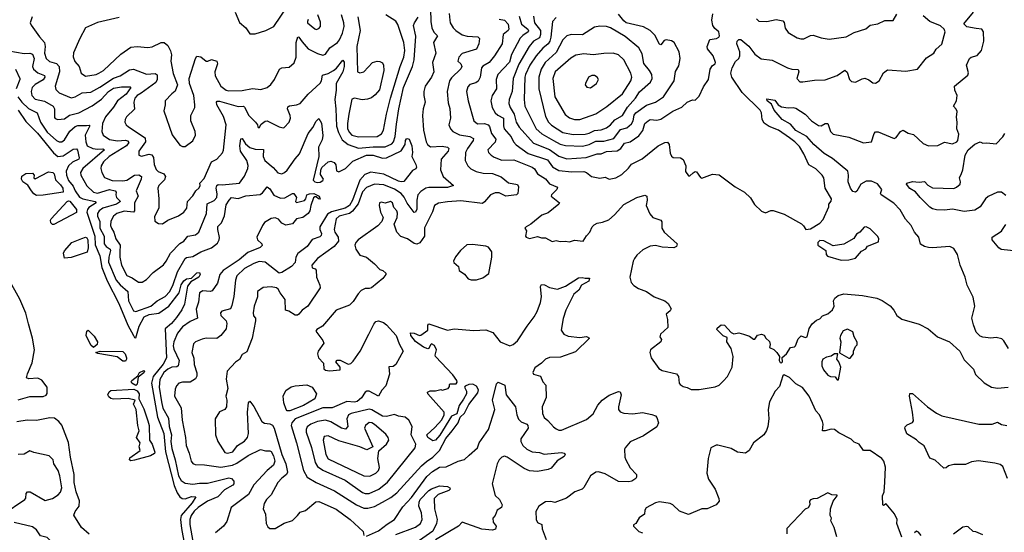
# Model space of a CAD drawing. Extents: x 1839239 to 1929705, y 762242 to 910352.
# Tile 149 of 256: x 1910277 to 1917707, y 792519 to 796388. Entities that reach past the tile are written whole.
import ezdxf

# ---------------------------------------------------------------- set-up
doc = ezdxf.new("R2010")
doc.units = 0

msp = doc.modelspace()

# ---------------------------------------------------------------- linework, layer by layer
at = {"layer": '0CON10XD'}
for points in [[(1913376.7, 796466.7), (1913378.6, 796375), (1913387.5, 796325), (1913403.5, 796293.5), (1913430.6, 796265), (1913399.6, 796215), (1913417.9, 796135), (1913393.6, 796065), (1913401.3, 795995), (1913383.9, 795955), (1913338.2, 795885), (1913327.6, 795845), (1913326, 795816), (1913336, 795764), (1913320.9, 795715), (1913317.1, 795665), (1913324.2, 795554.2), (1913345.3, 795465), (1913355, 795444.5), (1913377.1, 795427.1), (1913465, 795431.9), (1913504.7, 795424.7), (1913516.4, 795416.4), (1913510.7, 795395), (1913456.9, 795335), (1913453.6, 795255), (1913472.7, 795205), (1913551.2, 795135), (1913505, 795121.6), (1913365, 795121.1), (1913343.1, 795115), (1913305, 795091.3), (1913281.9, 795065), (1913274.4, 795025), (1913275, 794958.8), (1913265, 794935.7), (1913255, 794932.5), (1913201.6, 795001.6), (1913178.5, 795048.5), (1913155.9, 795075.9), (1913105, 795109.4), (1913025, 795141.1), (1912955, 795145.9), (1912895, 795120.9), (1912865, 795087.7), (1912831, 794999), (1912788.2, 794941.8), (1912765, 794924.8), (1912688.2, 794905), (1912666.3, 794885), (1912650, 794805), (1912655.3, 794785), (1912679.8, 794745), (1912683.3, 794715), (1912650.2, 794675), (1912523.8, 794585), (1912482.9, 794535), (1912485, 794516), (1912507.2, 794507.2), (1912515, 794496.2), (1912516.7, 794445), (1912542.9, 794385), (1912544.6, 794365), (1912450.6, 794225), (1912410, 794195), (1912385, 794164.3), (1912373, 794157), (1912355, 794158.1), (1912308, 794188), (1912284, 794194), (1912279.6, 794275), (1912242.5, 794325), (1912226.9, 794355), (1912215, 794364.4), (1912175, 794371.8), (1912115, 794366.5), (1912073, 794337), (1912071.1, 794295), (1912046.5, 794225), (1912038.6, 794175), (1912042.3, 794152.3), (1912056.7, 794135), (1912056.2, 794115), (1912030.5, 793985), (1911990.3, 793879.7), (1911955, 793861.2), (1911935, 793823.3), (1911905, 793802), (1911842.5, 793735), (1911835.7, 793675), (1911848, 793605), (1911834.2, 793545), (1911840, 793515), (1911837.1, 793465), (1911825, 793446.2), (1911785, 793426.7), (1911752.9, 793375), (1911754.3, 793254.3), (1911772.9, 793205), (1911825, 793120.8), (1911845, 793115.7), (1911885, 793126.7), (1911921.5, 793175), (1911973.4, 793206.6), (1911997.5, 793235), (1912005, 793263.3), (1911997.5, 793425), (1912004.6, 793495.4), (1912015, 793508.8), (1912045, 793468.9), (1912105, 793354.4), (1912125, 793342.5), (1912166.2, 793336.2), (1912185, 793326.7), (1912197.1, 793305), (1912256.7, 793105), (1912285.3, 793034.7), (1912297.6, 792972.4), (1912291.4, 792955), (1912255, 792927.5), (1912226.4, 792893.6), (1912175, 792802.5), (1912139.2, 792765), (1912123.4, 792736.6), (1912115.8, 792695.8), (1912132, 792655), (1912136.2, 792585), (1912149.5, 792559.5), (1912165, 792546.7), (1912205, 792548.1), (1912272, 792588), (1912335, 792607.8), (1912374.5, 792645)], [(1911904, 796445), (1911935, 796366.7), (1911985, 796326.7), (1912015, 796280), (1912055, 796281.2), (1912135, 796305.6), (1912194.6, 796335.4), (1912296.9, 796485)], [(1910370.5, 796409.5), (1910360.3, 796379.7), (1910357.5, 796365), (1910365, 796346.2), (1910427.3, 796257.3), (1910465, 796215.7), (1910469.1, 796185), (1910464.8, 796135), (1910478, 796095), (1910503.1, 796073.1), (1910555, 796057.9), (1910575.7, 796035), (1910578.1, 795995), (1910545.6, 795885), (1910551.4, 795861.4), (1910576, 795836), (1910665, 795798.5), (1910695, 795804.6), (1910748, 795835), (1910815, 795840.8), (1910882.6, 795877.4), (1910985, 795945.3), (1911035.5, 795964.5), (1911105, 796009.7), (1911135, 796013.9), (1911235, 795977.5), (1911300.9, 795980.9), (1911315, 795971.2), (1911315, 795936.7), (1911305.2, 795914.8), (1911194.2, 795834.2), (1911164.8, 795815.2), (1911147.1, 795795), (1911139.2, 795765), (1911145, 795712), (1911083.3, 795655), (1911072.5, 795635), (1911071.5, 795615), (1911081.1, 795595), (1911098.5, 795578.5), (1911225.3, 795495), (1911228, 795465), (1911177.1, 795395), (1911175.8, 795365.8), (1911197.1, 795357.1), (1911255, 795373.5), (1911275, 795366.9), (1911286.9, 795346.9), (1911291.1, 795295), (1911306.9, 795256.9), (1911322.2, 795242.2), (1911365, 795223.8), (1911378.8, 795205), (1911370.9, 795179.1), (1911327.8, 795135), (1911319.4, 795115), (1911328, 795035), (1911328, 794965), (1911295, 794902.5), (1911296.2, 794866.2), (1911325, 794848.8), (1911355, 794848), (1911395, 794874.4), (1911475, 794907.5), (1911515, 794935.5), (1911539.1, 794965), (1911543.5, 795015), (1911585, 795059.4), (1911606.5, 795095), (1911632.3, 795117.7), (1911638.8, 795135), (1911637.5, 795155), (1911670.1, 795189.9), (1911724, 795315), (1911764.1, 795335.9), (1911807.6, 795382.4), (1911816, 795404), (1911836.2, 795595), (1911815, 795657.1), (1911765.3, 795745), (1911763.1, 795765), (1911768, 795772), (1911785, 795772.8), (1911925, 795732.9), (1911965, 795734.4), (1911975, 795727.1), (1912007.7, 795665), (1912057.1, 795615), (1912072, 795595), (1912075, 795580), (1912085, 795572.5), (1912100.5, 795599.5), (1912129.4, 795620.6), (1912145, 795623.8), (1912235, 795578.9), (1912265, 795570.8), (1912273.3, 795575), (1912310, 795615), (1912321.9, 795645), (1912319.5, 795665), (1912297.5, 795715), (1912300.2, 795729.8), (1912312.3, 795737.7), (1912366.1, 795743.9), (1912395, 795753.9), (1912454.2, 795825), (1912545, 795908.5), (1912554.7, 795925), (1912561.3, 795968.7), (1912605, 795981.1), (1912646.5, 796003.5), (1912668.1, 796021.9), (1912715, 796081.2), (1912725, 796067.5), (1912724.6, 796035), (1912714.7, 795995), (1912665.3, 795905), (1912666.6, 795855), (1912654.8, 795784.8), (1912664, 795715), (1912667.6, 795585), (1912682.5, 795535), (1912711.3, 795481.3), (1912756.7, 795446.7), (1912835, 795416.8), (1912945, 795427), (1913035, 795427), (1913085, 795450.5), (1913098.1, 795465), (1913110, 795505), (1913120.3, 795600.3), (1913138.4, 795715), (1913174.4, 795875), (1913241.1, 796035), (1913255.2, 796085), (1913267.3, 796262.7), (1913248.6, 796345), (1913255.4, 796365), (1913285, 796405.6)], [(1911027, 796403), (1910930.8, 796380.8), (1910865, 796365.6), (1910775, 796326), (1910732, 796245), (1910683.3, 796136.7), (1910682.1, 796107.9), (1910693, 796073), (1910725.6, 796035.6), (1910742.5, 795985), (1910775, 795960.6), (1910855, 795973.8), (1910875, 795983.1), (1910911.1, 796005), (1911041.4, 796128.6), (1911115, 796180), (1911165, 796185.4), (1911245, 796177.8), (1911276.4, 796183.6), (1911345, 796215.6), (1911367.5, 796215), (1911395, 796192), (1911415, 796153.3), (1911421.7, 796121.7), (1911418.8, 796075), (1911435, 795982.5), (1911467.1, 795895), (1911451.3, 795848.7), (1911425, 795828.6), (1911376.2, 795775), (1911374.2, 795745.8), (1911365, 795700), (1911428.8, 795518.8), (1911485, 795440), (1911505, 795430), (1911525, 795431.2), (1911585, 795473.8), (1911604.2, 795515), (1911600.8, 795545), (1911568, 795625), (1911570, 795665), (1911598.6, 795725), (1911600, 795745), (1911591.4, 795815), (1911560, 795905), (1911557, 795943), (1911604.5, 796095.5), (1911615, 796111.2), (1911645, 796107.5), (1911685, 796075.6), (1911697.5, 796075), (1911725, 796087.5), (1911766, 796075), (1911771.1, 796055), (1911749.6, 795995), (1911751.2, 795965), (1911795.3, 795885.3), (1911835, 795856.2), (1911855, 795850), (1911956.5, 795853.5), (1912035, 795868.5), (1912098, 795862), (1912145, 795876.9), (1912172, 795898), (1912200.6, 795935), (1912238, 796015), (1912255, 796023.3), (1912310, 796030), (1912348.7, 796061.3), (1912364.5, 796105), (1912363.3, 796216.7), (1912375, 796258), (1912385, 796256.9), (1912409.3, 796219.3), (1912455, 796168.9), (1912525, 796131.4), (1912565, 796120), (1912585, 796127.5), (1912618.2, 796175), (1912675, 796216.7), (1912690.8, 796235), (1912713.3, 796285), (1912724.8, 796335), (1912724.3, 796365), (1912706.7, 796425)], [(1913517.7, 796435), (1913522.1, 796385), (1913526.4, 796365), (1913548.8, 796325), (1913567.8, 796305), (1913615, 796274.6), (1913655, 796263.3), (1913735, 796258.9), (1913748.1, 796245), (1913742.3, 796205), (1913724.4, 796165), (1913615, 796131.4), (1913590, 796105), (1913584.3, 796074.3), (1913605, 796053.8), (1913612.9, 796035), (1913605, 796017.5), (1913535, 795948.5), (1913520.8, 795925), (1913503.3, 795845), (1913510.6, 795759.4), (1913522.1, 795717.9), (1913528.5, 795645), (1913514.4, 795595), (1913527.1, 795565), (1913545.7, 795545), (1913595, 795518.2), (1913675, 795506.7), (1913700.9, 795490.9), (1913698.4, 795475), (1913655.3, 795415), (1913641.9, 795385), (1913637.8, 795325), (1913659.5, 795285), (1913682.7, 795262.8), (1913722.5, 795242.5), (1913775, 795228.6), (1913845, 795226.3), (1913911.3, 795201.3), (1913966.3, 795156.3), (1914034.4, 795144.4), (1914042.2, 795125), (1914035.6, 795075), (1914025, 795065.8), (1913945, 795055.5), (1913895, 795081.3), (1913865, 795081.6), (1913829.1, 795065), (1913785, 795012.5), (1913768.8, 795001.2), (1913605, 795020), (1913505, 795011.8), (1913436.6, 795003.4), (1913407.1, 794985), (1913393.1, 794936.9), (1913332.6, 794817.4), (1913332.1, 794755), (1913296.1, 794703.9), (1913275, 794694.1), (1913255, 794698.9), (1913203.4, 794733.4), (1913152.5, 794752.5), (1913124.1, 794784.1), (1913103.8, 794845), (1913125.9, 794895), (1913127.6, 794927.6), (1913123.1, 794945), (1913101.1, 794971.1), (1913091.2, 795005), (1913075, 795015.8), (1913035, 795003.1), (1913005, 795011.2), (1912993.6, 795006.4), (1912990, 794985), (1913000.2, 794935), (1913019, 794895), (1913010.6, 794865), (1912979.1, 794830.9), (1912832.7, 794725), (1912814.6, 794705), (1912806.5, 794685), (1912814.5, 794655), (1912845, 794609.4), (1912895, 794595.7), (1912955.8, 794545), (1912995, 794502), (1913016.7, 794495), (1913040, 794475), (1913041.2, 794465), (1913018.1, 794435), (1912932, 794365), (1912915, 794357.8), (1912885, 794359.1), (1912855, 794344.5), (1912831, 794319), (1912795, 794260.6), (1912765, 794233.3), (1912665, 794195.3), (1912562.5, 794075), (1912520.5, 794049.5), (1912512.9, 794037.1), (1912565.2, 793965.2), (1912571.3, 793945), (1912530.6, 793885), (1912525.8, 793865), (1912532.9, 793835), (1912570, 793795), (1912573.2, 793753.2), (1912585, 793742.9), (1912615, 793737.1), (1912696.2, 793745), (1912695.4, 793765.4), (1912662.5, 793805), (1912672, 793818), (1912695, 793817.8), (1912755, 793786.7), (1912775, 793792.9), (1912795, 793809.2), (1912845.6, 793885), (1912911.3, 794015), (1912949.2, 794090.8), (1912965, 794109.2), (1912985, 794113.9), (1913021.5, 794101.5), (1913045.2, 794085.2), (1913118.9, 794005), (1913141.2, 793941.2), (1913170, 793885), (1913115.9, 793784.1), (1913095, 793770), (1913061.7, 793768.3), (1913068.3, 793711.7), (1913040, 793625), (1913009.3, 793590.7), (1912985, 793546.7), (1912915, 793583.6), (1912896.3, 793583.7), (1912883.8, 793576.2), (1912857.6, 793532.4), (1912825, 793506.8), (1912805, 793502.1), (1912745, 793506.8), (1912635, 793458.5), (1912565, 793457.4), (1912355.4, 793375), (1912330, 793345), (1912325.8, 793325), (1912365.3, 793195), (1912419.2, 792985), (1912446, 792936), (1912513.8, 792893.8), (1912652.4, 792832.4), (1912818.9, 792725), (1912875, 792701.6), (1912905, 792700.2), (1912955.5, 792714.5), (1913014.8, 792745.2), (1913078.8, 792781.2), (1913123.4, 792816.6), (1913310, 793020), (1913346.4, 793053.7), (1913395, 793085.5), (1913444.6, 793135), (1913493.6, 793226.4), (1913540.5, 793285)], [(1912455, 796388.8), (1912448, 796375), (1912450, 796365), (1912505, 796318), (1912515, 796314.3), (1912535, 796320), (1912548, 796335), (1912548, 796368), (1912527.5, 796425)], [(1912828.8, 796408.8), (1912847.8, 796305), (1912820.8, 796185), (1912827.1, 795995), (1912845, 795986.7), (1912875, 795994.4), (1912940.9, 796065), (1912974.3, 796075.7), (1912995, 796073), (1913015, 796060.9), (1913023.7, 796043.7), (1913026, 796005), (1912992.2, 795857.8), (1912959.5, 795820.5), (1912932.2, 795797.8), (1912903.1, 795786.9), (1912862.3, 795782.3), (1912804.7, 795795.3), (1912783.3, 795786.7), (1912760.2, 795675), (1912750.7, 795605), (1912751.9, 795565), (1912765.2, 795535.2), (1912784.6, 795515), (1912835, 795502.9), (1912975, 795506.1), (1913008.7, 795525), (1913021.9, 795555), (1913044.8, 795675), (1913076.6, 795795), (1913148, 796035), (1913175.7, 796104.3), (1913184.8, 796155), (1913175.4, 796215.4), (1913131.7, 796351.7), (1913115, 796375.9), (1913040.8, 796425)], [(1913895, 796392.7), (1913935, 796383.1), (1913963.1, 796353.1), (1913969.2, 796315), (1913964.4, 796305), (1913926.5, 796275), (1913916.9, 796205), (1913859.6, 796115), (1913818.9, 796065), (1913772.6, 796037.4), (1913762.1, 796025), (1913751.2, 795955), (1913737.2, 795922.8), (1913720, 795910), (1913675, 795899.5), (1913659.3, 795880.7), (1913649.3, 795845), (1913660.8, 795775), (1913705, 795624.3), (1913732.6, 795602.6), (1913785, 795604.3), (1913811.2, 795595), (1913821.3, 795581.3), (1913837.8, 795527.8), (1913870.3, 795485), (1913865.9, 795464.1), (1913810.6, 795405), (1913815.7, 795385), (1913835.6, 795365), (1913858.9, 795348.9), (1913915, 795327.2), (1914005, 795329.7), (1914144.8, 795274.8), (1914162.1, 795262.1), (1914184.6, 795225), (1914245.2, 795185.3), (1914275, 795148.5), (1914334.4, 795124.4), (1914331.5, 795105), (1914290.8, 795065), (1914288, 795055), (1914351.2, 795005), (1914345.8, 794995), (1914265, 794929.1), (1914217.1, 794912.9), (1914135.6, 794844.4), (1914100, 794825), (1914090, 794815), (1914102.5, 794795), (1914094, 794755), (1914098.8, 794745), (1914125, 794735.6), (1914185, 794751.2), (1914215, 794740), (1914245, 794740), (1914295, 794713.8), (1914325, 794721.2), (1914355, 794713.3), (1914393.6, 794716.4), (1914425, 794711.2), (1914465, 794722.5), (1914530, 794715), (1914553.2, 794756.8), (1914579.4, 794785), (1914597.1, 794825), (1914611.5, 794838.5), (1914635, 794851.5), (1914675, 794858.2), (1914723.2, 794876.8), (1914765, 794914.2), (1914835, 794993.1), (1914935, 795045.6), (1914995, 795063.3), (1915008.8, 795055), (1915011.2, 795025), (1915004.1, 794984.1), (1915031.1, 794921.1), (1915054.6, 794894.6), (1915115.7, 794875), (1915122.4, 794862.4), (1915123.6, 794815), (1915140.4, 794785), (1915238, 794695), (1915233.8, 794675), (1915214.4, 794665.6), (1915125, 794669.6), (1915075, 794682.2), (1915035, 794678.5), (1914980.6, 794649.4), (1914935, 794610), (1914915.4, 794585), (1914906, 794565), (1914880.8, 794445), (1914890.8, 794405), (1914910.7, 794380.7), (1914947.6, 794357.6), (1915006.4, 794336.3), (1915065, 794295.6), (1915145, 794266.7), (1915170, 794245), (1915192.5, 794205), (1915185, 794190), (1915156.7, 794165), (1915166.7, 794125), (1915168.8, 794065), (1915113.8, 794015), (1915107.5, 793995), (1915120, 793975), (1915116, 793955), (1915036.2, 793895), (1915031.2, 793875), (1915041.2, 793835), (1915100.8, 793755), (1915125, 793740), (1915234, 793714), (1915248, 793695), (1915253.8, 793645), (1915260, 793635), (1915285, 793618), (1915315, 793612), (1915345, 793596), (1915405, 793595.6), (1915524.2, 793615.8), (1915555, 793630), (1915585, 793658.8)], [(1914045.8, 796415), (1914064.8, 796354.8), (1914111.9, 796315), (1914117.2, 796302.8), (1914114.6, 796295), (1914072.9, 796267.1), (1914055, 796247.7), (1913988.8, 796125), (1913973.3, 796066.7), (1913885.7, 795974.3), (1913872.7, 795935), (1913874.5, 795865), (1913843.8, 795815), (1913832.1, 795775), (1913841.8, 795725), (1913865.4, 795685), (1913885, 795666.1), (1913928, 795645), (1913926.9, 795586.9), (1913932.2, 795565), (1913985, 795503.8), (1914004.3, 795465.7), (1914022.5, 795442.5), (1914115, 795377.1), (1914260, 795330), (1914297, 795277), (1914345, 795249.7), (1914445, 795239.2), (1914535, 795241.3), (1914554.6, 795234.6), (1914592.5, 795205), (1914655, 795191.9), (1914695, 795199.2), (1914725, 795184.2), (1914775, 795194.3), (1914821.1, 795218.9), (1914872.5, 795267.5), (1914895, 795297.5), (1914975, 795337.1), (1915095, 795436.5), (1915145, 795461.4), (1915165, 795464.2), (1915178.9, 795445), (1915185, 795380), (1915195, 795356.7), (1915207.7, 795347.7), (1915264.2, 795344.2), (1915285, 795333.3), (1915304.2, 795285), (1915302.7, 795242.7), (1915325, 795210), (1915335, 795210), (1915358.3, 795231.7), (1915375, 795242.5), (1915385, 795240), (1915415, 795196.7), (1915425, 795192.5), (1915505, 795221.2), (1915555, 795216.2), (1915675, 795126.7), (1915747.5, 795085), (1915793, 795043), (1915822.3, 794992.3), (1915875, 794942.5), (1915905, 794930), (1915945, 794947.5), (1915963, 794947), (1916045, 794920), (1916176.1, 794846.1), (1916193, 794833), (1916210, 794805), (1916245, 794810), (1916315, 794850.8), (1916340.9, 794879.1), (1916382, 794975), (1916384, 794995), (1916401.4, 795018.6), (1916401.9, 795035), (1916355.6, 795115), (1916344.6, 795194.6), (1916332.2, 795215), (1916285, 795262.9), (1916231.7, 795291.7), (1916194.5, 795375), (1916161.2, 795431.2), (1916126.4, 795466.4), (1916085, 795496.2), (1916003.9, 795553.9), (1915931.7, 795581.7), (1915895, 795605.5), (1915879.1, 795635), (1915873.8, 795683.8), (1915864.4, 795705), (1915728.4, 795838.4), (1915651.5, 795955), (1915644.8, 795985), (1915652.7, 796025), (1915678.8, 796071.2), (1915705, 796095.8), (1915712.3, 796115), (1915711.6, 796145), (1915690, 796205), (1915690.4, 796225), (1915705, 796238.2), (1915718.7, 796238.7), (1915778.2, 796188.2), (1915825, 796126.5), (1915873.2, 796093.2), (1915955, 796082.9), (1916071.2, 796025), (1916105, 796013.6), (1916150.5, 796010.5), (1916156.9, 795995), (1916142.5, 795945), (1916165, 795919.2), (1916187.7, 795917.7), (1916275, 795931.9), (1916355, 795934), (1916445, 795966.9), (1916505, 796006.2), (1916520.9, 795990.9), (1916540, 795935), (1916555, 795920), (1916585, 795915.7), (1916635, 795942), (1916655, 795946), (1916685, 795933.8), (1916715, 795910), (1916735, 795908), (1916762, 795925), (1916795, 795986), (1916825, 796009.2), (1916965, 796000), (1917052.5, 796015), (1917120.3, 796099.7), (1917175, 796133.8), (1917192.5, 796165), (1917236.8, 796203.2), (1917261.4, 796295), (1917254.2, 796315), (1917225, 796341.9), (1917145, 796375.2), (1917095, 796416.7)], [(1914155.3, 796415), (1914162.4, 796365), (1914206.2, 796305), (1914208.1, 796275), (1914199.3, 796250.8), (1914154.9, 796225.1), (1914121.4, 796185), (1914045, 796052.5), (1914000, 795945), (1913993.8, 795845), (1913970.8, 795785), (1913968.9, 795755), (1913978.8, 795725), (1914008.9, 795675), (1914023.1, 795613.1), (1914046.5, 795576.5), (1914154.8, 795454.8), (1914275, 795407.7), (1914345, 795357.6), (1914405, 795336.2), (1914551.7, 795348.3), (1914635, 795375.9), (1914665, 795376.1), (1914705, 795392.6), (1914785, 795398.2), (1914812.7, 795415), (1914842.1, 795455), (1914885, 795465.3), (1914949, 795511), (1914979, 795551), (1914995, 795604), (1915018.8, 795625), (1915035, 795633.8), (1915085, 795629.2), (1915115, 795635.6), (1915205, 795698.4), (1915275, 795727.1), (1915315, 795765.5), (1915355, 795784), (1915375, 795781.2), (1915405, 795810), (1915437.9, 795882.1), (1915475.8, 795935), (1915486.9, 796015), (1915505, 796042), (1915525.6, 796054.4), (1915528, 796065), (1915510.6, 796115), (1915468.5, 796168.5), (1915464.5, 796184.5), (1915485, 796237.5), (1915536, 796246), (1915554, 796255), (1915559.2, 796265), (1915552.5, 796295), (1915522.2, 796322.2), (1915508.1, 796345), (1915500, 796385), (1915507.3, 796432.7)], [(1914324.7, 796405.3), (1914298.9, 796375), (1914286.5, 796255), (1914277, 796225), (1914264.2, 796205), (1914225, 796172.8), (1914175, 796116.1), (1914127, 796045), (1914094.8, 795975), (1914089, 795955), (1914083.3, 795785), (1914090, 795735), (1914175.3, 795565), (1914216.2, 795525), (1914306, 795476), (1914355, 795448.8), (1914395, 795437.1), (1914525, 795434)], [(1914525, 795434), (1914575, 795445.6), (1914625, 795470), (1914685, 795470.4), (1914759.8, 795490.2), (1914812, 795558), (1914858.8, 795571.2), (1914895, 795602.3), (1914906.2, 795623.8), (1914915, 795667.8), (1914925.8, 795684.2), (1915007.1, 795742.9), (1915074.4, 795765), (1915135, 795806.2), (1915215.8, 795925), (1915225, 795997.5), (1915250.9, 796039.1), (1915260.5, 796095), (1915254.5, 796145), (1915216.4, 796216.4), (1915195, 796228.6), (1915155, 796236), (1915140.3, 796229.7), (1915115, 796196.7), (1915105, 796203.3), (1915071.2, 796271.2), (1915035, 796306.8), (1914985, 796332.5), (1914854.9, 796364.9), (1914835, 796378.8), (1914795, 796428.8)], [(1915837.5, 796395), (1915855, 796376), (1915915, 796373.3), (1915985, 796388.8), (1916035, 796377.8), (1916046.2, 796366.2), (1916053.7, 796323.7), (1916075, 796290.8), (1916145, 796251.4), (1916172.4, 796242.4), (1916195, 796242.5), (1916245, 796268.9), (1916265, 796271.8), (1916325, 796250.4), (1916385, 796240.5), (1916515, 796259.2), (1916575, 796290.5), (1916661.7, 796318.3), (1916695, 796346.7), (1916753.9, 796356.1), (1916805, 796382), (1916867.3, 796382.7), (1916895, 796430)], [(1917737.5, 793905), (1917703.3, 793965), (1917687.7, 793977.7), (1917645, 793990), (1917605, 793983.3), (1917545, 793992.5), (1917525, 794000), (1917495, 794030), (1917473.6, 794083.6), (1917463.3, 794135), (1917485.8, 794225), (1917473.2, 794293.2), (1917426, 794385), (1917411.4, 794445), (1917372.9, 794535), (1917353.8, 794615), (1917325, 794660), (1917295, 794676.7), (1917165, 794666), (1917135, 794668.6), (1917105.7, 794675.7), (1917075, 794693.8), (1917061.4, 794745), (1917030, 794785), (1917004, 794835), (1916962.4, 794882.4), (1916922, 794952), (1916873, 795003), (1916777.1, 795065), (1916773.1, 795075), (1916782, 795105), (1916750, 795150), (1916705, 795168.9), (1916665, 795169.6), (1916624.4, 795145), (1916595, 795092.5), (1916585, 795087.1), (1916565, 795091.4), (1916547.7, 795115), (1916527.8, 795165), (1916531.8, 795215), (1916525.2, 795245.2), (1916410.1, 795340.1), (1916347.5, 795377.5), (1916270, 795445), (1916217.6, 795505), (1916135, 795552.3), (1916095, 795599.5), (1916030, 795635), (1915970.8, 795705), (1915949.2, 795749.2), (1915918.6, 795775), (1915915, 795790), (1915975, 795780), (1916000, 795745), (1916025, 795730.5), (1916075, 795722.5), (1916115, 795726), (1916135, 795720), (1916205, 795674), (1916253.3, 795623.3), (1916305, 795588.9), (1916325, 795587.5), (1916355, 795604.4), (1916374.4, 795604.4), (1916394.5, 795545), (1916415, 795524.4), (1916535, 795502), (1916645, 795457.5), (1916704.3, 795465.7), (1916725, 795528.8), (1916735, 795540), (1916755, 795541.4), (1916875, 795491.9), (1916891.5, 795498.5), (1916925, 795543.8), (1916945, 795553.8), (1916982.3, 795532.3), (1917021.2, 795521.2), (1917095, 795454), (1917135, 795436), (1917205, 795437.8), (1917255, 795462.9), (1917315, 795451.8), (1917348.6, 795465), (1917355.5, 795475), (1917364.3, 795524.3), (1917348.1, 795565), (1917352.5, 795615), (1917347, 795653), (1917352.5, 795695), (1917345, 795713.3), (1917323.8, 795735), (1917346, 795775), (1917352, 795815), (1917333.8, 795855), (1917331.2, 795885), (1917430.7, 795969.3), (1917436.1, 795986.1), (1917421.2, 796045), (1917444.4, 796095.6), (1917457.5, 796105), (1917502.2, 796117.8), (1917534.6, 796155.4), (1917552.5, 796225), (1917550.6, 796295), (1917536.5, 796316.5), (1917495, 796321.9), (1917425, 796332.5), (1917402.5, 796357.5), (1917474.5, 796445)], [(1914455, 795520.2), (1914545, 795523.3), (1914575, 795531.2), (1914615, 795552.1), (1914665, 795556.5), (1914705, 795570.9), (1914736.1, 795593.9), (1914767.6, 795632.4), (1914825, 795664.1), (1914863.2, 795726.8), (1914924.7, 795795), (1914955, 795842.7), (1915037.8, 795915), (1915050.6, 795945), (1915047.1, 795975), (1915030.6, 796005), (1914987.3, 796057.3), (1914975, 796131.2), (1914950, 796175), (1914845, 796259.6), (1914735, 796326.4), (1914705, 796337.3), (1914655, 796339.1), (1914615, 796331.8), (1914525, 796274.5), (1914440, 796275), (1914405, 796265.5), (1914375, 796234.4), (1914325, 796139.6), (1914243.2, 796065), (1914212.1, 796015), (1914195.2, 795955), (1914194.1, 795865), (1914245.8, 795655.8), (1914268.9, 795615), (1914290.6, 795590.6), (1914376.6, 795536.6), (1914455, 795520.2)], [(1910195, 796152.5), (1910311.8, 796131.8), (1910355, 796134.1), (1910375, 796127.3), (1910386.1, 796095), (1910374, 796035), (1910382.1, 796015), (1910415, 795987.8), (1910465, 795965.5), (1910466.8, 795955), (1910455.8, 795934.2), (1910395, 795897.5), (1910371.8, 795875), (1910363.9, 795845), (1910369.6, 795815), (1910395, 795788.5), (1910463.8, 795773.8), (1910529.6, 795735), (1910539.2, 795715), (1910540.2, 795650.2), (1910545, 795641.9), (1910565, 795634.5), (1910615, 795640.4), (1910652.8, 795667.2), (1910724.4, 795685), (1910825, 795737.8), (1910895, 795786.6), (1910948.7, 795845), (1910985, 795871.1), (1911045, 795880.2), (1911110.6, 795880.6), (1911115.6, 795875), (1911080.5, 795825), (1911015, 795775.4), (1910985, 795728.2), (1910924, 795655), (1910902.4, 795605), (1910897.3, 795542.7), (1910908.2, 795515), (1910955, 795483.8), (1911015.6, 795474.4), (1911075, 795477.4), (1911092.2, 795472.2), (1911101.5, 795461.5), (1911083.4, 795435), (1910952.9, 795355), (1910910, 795315), (1910892.2, 795285), (1910888.9, 795265), (1910896.2, 795235), (1910916.8, 795196.8), (1910975, 795174.3), (1911055, 795171.5), (1911085, 795177.4), (1911145, 795214.7), (1911176, 795216), (1911195.7, 795205), (1911193.6, 795185), (1911157.2, 795095), (1911170.7, 795055), (1911144.7, 795005), (1911145, 794944.4), (1911135, 794934.2), (1911065, 794941.5), (1911009.4, 794925), (1910984.6, 794905), (1910965, 794868), (1910963.1, 794835), (1910969.1, 794815), (1910988.1, 794785), (1911003.1, 794733.1), (1911034.8, 794685), (1911033, 794635), (1911033.6, 794595), (1911044.7, 794535), (1911085, 794457.1), (1911125, 794439.6), (1911175, 794406.4), (1911202.4, 794407.6), (1911233.6, 794426.4), (1911285, 794479.2), (1911361.7, 794538.3), (1911383.9, 794566.1), (1911415.4, 794625), (1911485, 794697.2), (1911516.9, 794715), (1911547.4, 794752.6), (1911605, 794763.8), (1911628.6, 794785), (1911686.2, 794925), (1911692, 794998), (1911745, 795023.3), (1911764.6, 795045.4), (1911767.4, 795072.6), (1911760.6, 795115), (1911765, 795136.2), (1911775, 795144.7), (1911805, 795141.7), (1911935, 795153.6), (1911975, 795206), (1911999.1, 795265), (1912002.2, 795287.8), (1911991.2, 795325), (1911944.8, 795394.8), (1911939.8, 795435), (1911945, 795487.5), (1911955, 795491.2), (1911980.4, 795450.4), (1912015, 795423.6), (1912055, 795409.7), (1912117.6, 795407.6), (1912113.4, 795355), (1912127.9, 795325), (1912191.1, 795271.1), (1912225, 795231.9), (1912255, 795224.5), (1912275, 795233.6), (1912295, 795252.7), (1912355, 795337.3), (1912389.3, 795375), (1912455, 795528.6), (1912490.5, 795575), (1912515, 795621.2), (1912535, 795642.5), (1912555.4, 795605.4), (1912564.7, 795514.7), (1912559.5, 795480.5), (1912532.9, 795425), (1912533.6, 795355), (1912493.1, 795176.9), (1912503.8, 795165), (1912525, 795158.6), (1912545, 795161.1), (1912566, 795175), (1912570, 795185), (1912548, 795218), (1912548.6, 795251.4), (1912557.9, 795272.1), (1912605, 795314.2), (1912625, 795319.3), (1912650.7, 795310.7), (1912662.2, 795292.2), (1912667.5, 795247.5), (1912685, 795240), (1912735, 795263.4), (1912791.4, 795318.6), (1912895, 795364.2), (1912945, 795364.8), (1913015, 795342.6), (1913044.7, 795345.3), (1913155, 795398.8), (1913186.4, 795445), (1913187.5, 795475), (1913195, 795487.5), (1913205, 795490.8), (1913215.5, 795485.5), (1913236.2, 795435), (1913240.8, 795385), (1913236.2, 795355), (1913267.7, 795295), (1913271.9, 795275), (1913266.9, 795263.1), (1913240.9, 795249.1), (1913175, 795165.7), (1913156.6, 795163.4), (1913135, 795169.5), (1913025, 795222.8), (1912925.9, 795235.9)], [(1914505, 795634.7), (1914625, 795676.2), (1914706.9, 795733.1), (1914825, 795827.3), (1914888, 795925), (1914896, 795955), (1914890, 795985), (1914836.4, 796085), (1914795, 796121.8), (1914754.5, 796134.5), (1914685, 796133.6), (1914605, 796122), (1914535, 796130.4), (1914475, 796119.6), (1914435, 796098.5), (1914318.9, 795995), (1914300.3, 795945), (1914316.6, 795805), (1914392.3, 795672.3), (1914425, 795646.2), (1914465, 795635.4), (1914505, 795634.7)], [(1910245, 796014.3), (1910278.5, 795945), (1910279.2, 795935), (1910250.6, 795865)], [(1914585, 795874.2), (1914628.8, 795905), (1914644, 795935), (1914634, 795955), (1914615, 795965.6), (1914595, 795966.9), (1914568.8, 795955), (1914546.2, 795905), (1914543.3, 795895), (1914557.7, 795877.7), (1914585, 795874.2)], [(1910262.4, 795805), (1910292.5, 795765), (1910345, 795716.6), (1910409.2, 795685), (1910434.3, 795615), (1910485, 795538.1), (1910555, 795475.9), (1910575, 795466.7), (1910595, 795466.1), (1910615, 795481.5), (1910655, 795545.4), (1910695, 795581.3), (1910715, 795589.7), (1910780.4, 795589.6), (1910801.4, 795591.4), (1910806.7, 795586.7), (1910772.1, 795515), (1910776.9, 795465), (1910786.9, 795435), (1910830, 795415), (1910865, 795409.4), (1910905, 795413.8), (1910918.5, 795405), (1910753.8, 795265), (1910736.8, 795235), (1910738.2, 795215), (1910784.4, 795134.4), (1910835, 795084.8), (1910865, 795078.5), (1910955, 795105.5), (1910998, 795095), (1911006.4, 795085), (1911003.2, 795065), (1911008.4, 795045), (1911038.2, 795015), (1911007.3, 794995), (1910905.1, 794964.9), (1910878.4, 794945), (1910865.3, 794924.7), (1910864.3, 794905), (1910882.4, 794865), (1910881.7, 794815), (1910915.5, 794755), (1910913.8, 794695), (1910930.3, 794675), (1910958.9, 794655), (1910963.1, 794645), (1910949.1, 794595), (1910948.7, 794558.7), (1911005, 794422.5), (1911035, 794386.6), (1911093.2, 794335), (1911097.4, 794265), (1911135, 794190.5), (1911155, 794184.1), (1911267.7, 794225), (1911314.9, 794265.1), (1911375, 794298.9), (1911409.3, 794335), (1911435, 794389.1), (1911467.7, 794485), (1911525.8, 794585), (1911537.2, 794592.8), (1911585, 794600), (1911645, 794635.4), (1911724.5, 794665.5), (1911769.2, 794700.8), (1911783.1, 794725), (1911785.7, 794744.3), (1911771.5, 794805), (1911772.3, 794827.8), (1911799.6, 794855), (1911824, 794906), (1911835, 794990.5), (1911859.3, 795025)], [(1910265.2, 795705), (1910325, 795620), (1910411.9, 795531.9), (1910533.1, 795383.1), (1910564.1, 795354.1), (1910605, 795359.3), (1910680.7, 795409.3), (1910705, 795411.8), (1910713, 795403), (1910726.9, 795345), (1910722.9, 795335), (1910675, 795313.5), (1910646.9, 795285), (1910627.8, 795245), (1910631, 795215), (1910646.3, 795175), (1910681.1, 795131.1), (1910696, 795095), (1910728.3, 795048.3), (1910754.8, 795034.8), (1910846.2, 795016.2), (1910854.1, 795005), (1910800.4, 794969.6), (1910788.1, 794955), (1910783.1, 794935), (1910843.5, 794753.5), (1910847.3, 794687.3), (1910881.3, 794605), (1910897.6, 794517.6), (1910937.9, 794417.9), (1911025.2, 794245), (1911092.6, 794082.6), (1911135, 794004.2), (1911145, 793989.2), (1911155, 793986.7), (1911178.8, 794075), (1911216.7, 794145), (1911255, 794163.3), (1911328.5, 794171.5), (1911403.9, 794226.1), (1911479.7, 794325), (1911495, 794387.1), (1911515, 794415.4), (1911535, 794430.9), (1911573.9, 794436.1), (1911613.5, 794476.5), (1911635, 794480.8), (1911640, 794465), (1911628.5, 794445), (1911570, 794410), (1911543.2, 794376.8), (1911520, 794240), (1911501.1, 794198.9), (1911460.7, 794140.7), (1911423.6, 794095), (1911375.3, 794054.7), (1911385.2, 793835), (1911361.2, 793788.8), (1911284.6, 793695), (1911271.2, 793645), (1911316.7, 793386.7), (1911364.6, 793264.6), (1911378.8, 793125), (1911442.2, 792872.2), (1911466.5, 792816.5), (1911487, 792787), (1911504.3, 792775), (1911525, 792771.9), (1911575, 792788.7), (1911607.6, 792787.6), (1911579.8, 792740.2)], [(1917719.8, 795059.8), (1917685, 795085.5), (1917655, 795086.2), (1917585, 795053.8), (1917564.7, 795035), (1917525.6, 794974.4), (1917485, 794950.2), (1917405, 794940), (1917315, 794957.2), (1917255, 794949.5), (1917195, 794952.2), (1917165, 794960), (1917145, 794973.3), (1917071.4, 795045), (1917037.6, 795087.6), (1916995, 795113.8), (1916970, 795145), (1916972.5, 795155), (1917015, 795166.9), (1917065, 795161.9), (1917105, 795166), (1917129.8, 795139.8), (1917165, 795117.8), (1917325, 795112.8), (1917347.1, 795122.9), (1917373.2, 795146.8), (1917376.4, 795165), (1917368.9, 795195), (1917383.8, 795226.2), (1917393.8, 795255), (1917411.8, 795365), (1917435.2, 795404.8), (1917485, 795447.7), (1917525, 795465.6), (1917545.7, 795455.7), (1917575, 795458.9), (1917645, 795450), (1917697.1, 795502.9), (1917710.6, 795529.4)], [(1910405, 795061.5), (1910385, 795073.8), (1910365.4, 795095), (1910339.5, 795139.5), (1910302.2, 795165), (1910291.6, 795185), (1910293.2, 795206.8), (1910325, 795225.8), (1910375, 795228.8), (1910386.7, 795215), (1910383.3, 795193.3), (1910395, 795187.5), (1910495, 795239.2), (1910527.8, 795235), (1910536.4, 795225), (1910547.8, 795177.8), (1910585, 795142.3), (1910603.1, 795115), (1910605.3, 795084.7), (1910455, 795063.5), (1910405, 795061.5)], [(1912925.9, 795235.9), (1912880.6, 795219.4), (1912842.9, 795177.1), (1912789.6, 795025), (1912764.9, 794985), (1912733.3, 794965), (1912631.5, 794938.5), (1912600.5, 794919.5), (1912543.3, 794825), (1912542.9, 794805), (1912554.6, 794775), (1912552.4, 794757.6), (1912542, 794748), (1912485, 794729.2), (1912446.5, 794675), (1912375.9, 794624.1), (1912360.4, 794595), (1912355.4, 794555), (1912328.9, 794525), (1912255, 794478.8), (1912235, 794475.3), (1912128.5, 794558.5), (1912085, 794562.7), (1912045, 794548.2), (1911975, 794509.3), (1911917.1, 794455), (1911905, 794422.5), (1911892.4, 794297.6), (1911878.9, 794231.1), (1911866.9, 794205), (1911803, 794187), (1911792, 794175), (1911795.8, 794155), (1911835, 794114), (1911840.4, 794095), (1911834.5, 794055), (1911795, 794003.1), (1911765, 793980.5), (1911685, 793983.6), (1911653.8, 793976.2), (1911603.3, 793955), (1911589.7, 793940.3), (1911575.6, 793875), (1911592.7, 793832.7), (1911594.7, 793784.7), (1911612.9, 793722.9), (1911612.9, 793697.1), (1911605, 793677.1), (1911565, 793650.8), (1911505, 793650.8), (1911479.2, 793645), (1911460, 793625), (1911451.1, 793598.9), (1911445.6, 793545), (1911495, 793458.8), (1911503.3, 793365), (1911529.2, 793235), (1911534.6, 793174.6), (1911557.5, 793115), (1911570.5, 793055), (1911585, 793038.1), (1911601.4, 793031.4), (1911672.6, 793027.4), (1911795, 793010.2), (1911883.6, 793026.4), (1911915, 793039.3), (1912000.6, 793099.4), (1912095, 793142.7), (1912133, 793133), (1912165, 793134.6), (1912175, 793128.5), (1912191.9, 793095), (1912201.7, 793055), (1912191.4, 793025), (1912144.1, 792985.9), (1912043, 792877), (1912005, 792804.4), (1911874.3, 792705), (1911840.9, 792599.1), (1911814.5, 792565.5), (1911755.5, 792514.5)], [(1911859.3, 795025), (1911875, 795046.7), (1911925, 795038), (1911985, 795057.6), (1912091.6, 795068.4), (1912109.6, 795080.4), (1912145, 795126), (1912165, 795110.6), (1912195, 795062.9), (1912245, 795041.3), (1912277.4, 795042.6), (1912335, 795075.8), (1912345.8, 795075.8), (1912365.7, 795045.7), (1912357.5, 795015), (1912365, 795007.5), (1912426.2, 795023.8), (1912437.1, 795035), (1912444.2, 795065), (1912465, 795074.4), (1912497.5, 795075), (1912536.7, 795055), (1912545, 795032.5), (1912532.5, 795035), (1912515, 795050), (1912505, 795051.2), (1912495, 795043.3), (1912473.8, 794986.2), (1912467.9, 794945), (1912453.8, 794925), (1912415, 794895.8), (1912365.6, 794884.4), (1912335, 794846.7), (1912285, 794838), (1912255, 794852.9), (1912231.6, 794881.6), (1912205, 794891.8), (1912175, 794887.7), (1912125, 794856.4), (1912108.5, 794835), (1912066.9, 794745), (1912071.1, 794725), (1912104.3, 794695), (1912106.9, 794683.1), (1912092.2, 794667.8), (1912000.2, 794629.8), (1911933.6, 794576.4), (1911813.7, 794495), (1911788.4, 794465), (1911770.3, 794399.7), (1911730, 794340), (1911714.6, 794335.4), (1911658.9, 794341.1), (1911635, 794327.1), (1911626, 794255), (1911608.4, 794201.6), (1911618.9, 794135), (1911565, 794108.9), (1911505, 794068.4), (1911467.5, 794022.5), (1911439.4, 793955), (1911435.2, 793925), (1911439.7, 793899.7), (1911480, 793815), (1911473.8, 793776.2), (1911463.6, 793766.4), (1911424.5, 793765.5), (1911395, 793750.8), (1911364.8, 793725), (1911335, 793671.5), (1911330.3, 793615), (1911347, 793503), (1911356.6, 793455), (1911399.5, 793379.5), (1911406, 793316), (1911421.9, 793255), (1911419, 793205), (1911425, 793150), (1911451.4, 793065), (1911475, 792945.6), (1911495, 792910), (1911525, 792888.4), (1911585, 792881.6), (1911635, 792889.4), (1911695, 792888.4), (1911855, 792929.8), (1911875, 792924.1), (1911892.5, 792905), (1911892.4, 792885), (1911884.6, 792875), (1911822, 792838), (1911772.9, 792787.1), (1911695, 792753.3), (1911625.4, 792705), (1911595, 792677.9), (1911571.9, 792645), (1911560.5, 792615), (1911561.7, 792578.3), (1911585, 792450)], [(1910535, 794842.5), (1910525, 794842.9), (1910512.2, 794855), (1910509.4, 794875), (1910514.3, 794885), (1910635, 795014.2), (1910645, 795020.6), (1910655, 795017.9), (1910706.2, 794956.2), (1910705, 794931.8), (1910535, 794842.5)], [(1917825, 794637.5), (1917683.2, 794653.2), (1917665.6, 794665.6), (1917616.2, 794725), (1917616.7, 794745), (1917685, 794791.2), (1917693, 794803), (1917719.3, 794840.7)], [(1916475, 794573.8), (1916535, 794574), (1916585, 794586.7), (1916630.5, 794639.5), (1916663, 794657), (1916675, 794677.5), (1916758, 794712), (1916760, 794735), (1916751.2, 794755), (1916695, 794808.8), (1916665, 794823.3), (1916649.3, 794820.7), (1916615.9, 794784.1), (1916590.7, 794769.3), (1916572.5, 794735), (1916495, 794693.3), (1916415, 794680), (1916345, 794717.5), (1916315, 794720), (1916300, 794705), (1916300, 794685), (1916360, 794645), (1916362.5, 794615), (1916373.9, 794603.9), (1916475, 794573.8)], [(1910615, 794588.6), (1910608, 794625), (1910615, 794642.5), (1910670, 794705), (1910746.3, 794736.3), (1910775, 794745.2), (1910785, 794741.8), (1910791.9, 794725), (1910794.8, 794665), (1910786.4, 794633.6), (1910665, 794593.8), (1910615, 794588.6)], [(1913683.2, 794423.2), (1913725, 794424.2), (1913771.2, 794438.8), (1913817, 794473), (1913841.2, 794595), (1913840, 794635), (1913815, 794670), (1913795, 794678.8), (1913695, 794691.2), (1913652, 794688), (1913604.1, 794645.9), (1913565, 794596.7), (1913551.2, 794565), (1913553.3, 794555), (1913587.5, 794525), (1913592.5, 794495), (1913635, 794467.5), (1913660.9, 794430.9), (1913683.2, 794423.2)], [(1910265, 793518.2), (1910355, 793543.4), (1910455, 793542.7), (1910476, 793554), (1910485, 793567.5), (1910484.5, 793615), (1910445.7, 793665.7), (1910415, 793680.8), (1910345.8, 793675.8), (1910330, 793685), (1910335.6, 793715), (1910372.8, 793797.2), (1910390, 793895), (1910373.1, 793985), (1910342.7, 794092.7), (1910323.2, 794173.2), (1910278.2, 794278.2), (1910191.9, 794431.9)], [(1913540.5, 793285), (1913585, 793344.4), (1913601.2, 793388.8), (1913635, 793418.9), (1913666.2, 793483.8), (1913735, 793570.6), (1913739.2, 793595), (1913725, 793620.8), (1913696.1, 793636.1), (1913665.9, 793634.1), (1913637.9, 793622.1), (1913634, 793615), (1913649.1, 793585), (1913648.5, 793565), (1913627.2, 793522.8), (1913593.6, 793476.4), (1913576.2, 793413.8), (1913535, 793394.3), (1913447.5, 793252.5), (1913415.2, 793214.8), (1913395, 793210), (1913357.3, 793235), (1913350.6, 793255), (1913411.2, 793308.8), (1913463.3, 793366.7), (1913480.5, 793405), (1913481.1, 793425), (1913357.5, 793565), (1913353.6, 793576.4), (1913375, 793587.5), (1913415, 793587.5), (1913455, 793597.5), (1913465, 793592.5), (1913510, 793605), (1913521.7, 793618.3), (1913520, 793635), (1913525, 793640), (1913570.7, 793639.3), (1913577.7, 793652.3), (1913575.8, 793665), (1913545, 793708), (1913415.5, 793845), (1913411.8, 793855), (1913421.4, 793895), (1913407.9, 793927.9), (1913385, 793940), (1913376.2, 793933.8), (1913365, 793906.7), (1913356.8, 793903.2), (1913325, 793916.9), (1913265, 793958.8), (1913228, 794005), (1913226.7, 794023.3), (1913255, 794021.2), (1913295, 794003.3), (1913305, 794007.5), (1913356.1, 794043.9), (1913357, 794083), (1913365, 794092.5), (1913505, 794044.4), (1913555, 794054.5), (1913705, 794042.7), (1913795, 794047.5), (1913847.5, 794027.5), (1913903.3, 793955), (1913975, 793927.1), (1914001.2, 793935), (1914035, 793964.2), (1914105.5, 794075), (1914158.9, 794145), (1914181.4, 794185), (1914207.2, 794252.8), (1914215.6, 794295), (1914207.8, 794375), (1914215, 794390), (1914236.4, 794386.4), (1914275, 794367.5), (1914335.6, 794354.4), (1914395, 794377.1), (1914495, 794438.5), (1914523, 794443), (1914545, 794435.8), (1914575.9, 794435.9), (1914572.5, 794415), (1914516.7, 794385), (1914495.8, 794345), (1914460, 794315), (1914398.5, 794195), (1914378.5, 794131.5), (1914363.1, 794045), (1914383.8, 794015), (1914415, 794000), (1914505, 793988.8), (1914555, 793996), (1914576.7, 793985), (1914470.2, 793879.8), (1914358.7, 793841.3), (1914275, 793838.6), (1914245, 793825.8), (1914215.6, 793794.4), (1914165, 793758.8), (1914150, 793725), (1914155, 793712), (1914207.7, 793697.7), (1914226.2, 793655), (1914248.6, 793628.6), (1914249.4, 793535), (1914220.6, 793465), (1914222.2, 793415), (1914235, 793384.2), (1914263.3, 793363.3), (1914305, 793314), (1914325, 793299.2), (1914345, 793288.8), (1914365, 793290), (1914555, 793370), (1914605, 793413.8), (1914641.1, 793478.9), (1914673, 793517), (1914725, 793554.3), (1914795, 793581.2), (1914807.7, 793577.7), (1914817.1, 793557.1), (1914795.7, 793465.7), (1914797.1, 793445), (1914807.9, 793427.9), (1914835, 793418.6), (1914905, 793412.9), (1914976.8, 793423.2), (1915047.5, 793407.5), (1915075, 793398.1), (1915084.2, 793385), (1915098.8, 793345), (1915085.6, 793314.4), (1914985, 793247.8), (1914885, 793201.9), (1914845, 793156.2), (1914841.4, 793145), (1914843.5, 793085), (1914850, 793065), (1914883.3, 793005), (1914932, 792955), (1914932.5, 792935), (1914926, 792925), (1914895.3, 792904.7), (1914875, 792898.8), (1914795, 792902.5), (1914695, 792958.9), (1914645.8, 792974.2), (1914625, 792972.9), (1914585.5, 792944.5), (1914533.6, 792856.4), (1914521.2, 792845), (1914466.7, 792823.3), (1914403.2, 792776.8), (1914315, 792743.1), (1914285, 792750), (1914245, 792748.6), (1914194.6, 792715.4), (1914173.1, 792675), (1914174.6, 792614.6), (1914185, 792593.3), (1914216.8, 792576.8), (1914220, 792545), (1914250, 792465)], [(1915585, 793658.8), (1915617.5, 793695), (1915653.3, 793765), (1915662, 793845), (1915646.2, 793905), (1915612.5, 793955), (1915615, 793990), (1915585, 794002.5), (1915538.3, 794048.3), (1915540.7, 794059.3), (1915570, 794085), (1915595, 794082.5), (1915647, 794027), (1915665, 794017.5), (1915705, 794023.8), (1915740, 794015), (1915785, 793998.8), (1915815, 793976.7), (1915825, 793977.5), (1915845, 794007.5), (1915875, 794013.3), (1915895, 794007.5), (1915907.5, 793985), (1915935, 793960), (1915940, 793935), (1915934.2, 793914.2), (1915967.5, 793897.5), (1915990, 793875), (1916010, 793845), (1916007.5, 793815), (1916015, 793800), (1916025, 793797.5), (1916032.5, 793805), (1916031.7, 793838.3), (1916062.5, 793865), (1916095, 793912.5), (1916125, 793917.5), (1916132.5, 793925), (1916150.7, 793979.3), (1916175, 794002.5), (1916205, 793990), (1916220, 793995), (1916233.6, 794056.4), (1916257, 794093), (1916289.3, 794120.7), (1916315, 794130), (1916336.4, 794153.6), (1916375, 794167.5), (1916411.7, 794198.3), (1916422.5, 794225), (1916418.8, 794265), (1916428.8, 794285), (1916453.2, 794306.8), (1916495, 794319.2), (1916637.1, 794307.1), (1916745, 794285.8), (1916785, 794269.2), (1916845, 794228), (1916873.8, 794195), (1916896.7, 794155), (1916935, 794126.7), (1917065, 794090), (1917133.6, 794053.6), (1917203.9, 793993.9), (1917292.5, 793955), (1917372.5, 793885), (1917405, 793820), (1917475, 793750), (1917490.7, 793710.7), (1917555, 793647.5), (1917610, 793615), (1917655, 793606.7), (1917735, 793613.3)], [(1910835, 793914), (1910815, 793931.9), (1910778.1, 794005), (1910785, 794037.5), (1910795, 794043.3), (1910839.1, 793999.1), (1910865.8, 793955.8), (1910860.8, 793935), (1910835, 793914)], [(1916545, 793832.5), (1916570, 793865), (1916570, 793885), (1916585, 793920), (1916597, 793933), (1916597, 793953), (1916573.3, 793995), (1916565, 794032.5), (1916525, 794052.5), (1916490.7, 794039.3), (1916471.2, 794005), (1916466.7, 793985), (1916473.3, 793955), (1916462.5, 793872.5), (1916535, 793832.5), (1916545, 793832.5)], [(1911075, 793810), (1911055, 793810), (1911013.9, 793843.9), (1910867, 793867), (1910852.5, 793875), (1910884.4, 793885.6), (1911055, 793882.7), (1911072.1, 793865), (1911082.2, 793835), (1911084.2, 793825), (1911075, 793810)], [(1916455, 793670), (1916473.3, 793765), (1916457.5, 793805), (1916442.5, 793825), (1916450, 793865), (1916426.2, 793866.2), (1916401.7, 793848.3), (1916365, 793840), (1916336.7, 793825), (1916330, 793805), (1916330.8, 793775), (1916342, 793745), (1916376.7, 793705), (1916395, 793693.8), (1916431.7, 793691.7), (1916445, 793670), (1916455, 793670)], [(1911155, 793627.5), (1911123.6, 793643.6), (1911117.5, 793655), (1911122.5, 793665), (1911169.3, 793700.7), (1911182, 793725), (1911215, 793739.4), (1911220, 793735), (1911215, 793721.5), (1911170.5, 793689.5), (1911165, 793637.5), (1911155, 793627.5)], [(1912895, 792490), (1912985, 792530.4), (1913049.2, 792580.8), (1913106.4, 792615), (1913168, 792712), (1913235, 792781.8), (1913349, 792941), (1913391.3, 792978.7), (1913445, 793009.5), (1913495, 793012.9), (1913585, 793054.5), (1913635, 793067.1), (1913668.6, 793101.4), (1913730.8, 793155), (1913744.5, 793195), (1913815.7, 793294.3), (1913863.1, 793445), (1913844.7, 793515), (1913875, 793640), (1913887.5, 793652.5), (1913939.1, 793629.1), (1913947.5, 793555), (1914018.1, 793465), (1914027.5, 793405), (1914041.9, 793371.9), (1914062.2, 793352.2), (1914104.2, 793335), (1914112.7, 793325), (1914113.6, 793305), (1914059.4, 793225), (1914058.1, 793205), (1914073.3, 793173.3), (1914104.3, 793145), (1914145, 793126.2), (1914199.8, 793119.8), (1914235, 793108.2), (1914365, 793121.5), (1914385.4, 793115.4), (1914394, 793105), (1914385, 793090.8), (1914332.8, 793057.2), (1914287.4, 793002.6), (1914265, 792992.2), (1914185, 792978.1), (1914125, 792983.3), (1914085, 792999.2), (1913955, 793086.7), (1913935, 793092.2), (1913915, 793085.6), (1913895.6, 793065), (1913880.5, 793035), (1913843.5, 792885), (1913865.4, 792795.4), (1913896.9, 792765), (1913916.9, 792725), (1913913.1, 792706.9), (1913880, 792685), (1913865, 792646.2), (1913848, 792625), (1913850.8, 792595), (1913872, 792565), (1913868.6, 792541.4), (1913845.5, 792534.5), (1913765, 792543.1), (1913615, 792596.2), (1913588.8, 792565), (1913415, 792462.1)], [(1916933, 792483), (1916895.7, 792585), (1916899.4, 792615), (1916877.4, 792657.4), (1916815, 792733.3), (1916795, 792720), (1916790, 792725), (1916788.5, 792795), (1916801.5, 792825), (1916806.6, 792896.6), (1916809.5, 793009.5), (1916797.1, 793055), (1916782, 793075), (1916695, 793136.5), (1916645, 793135.6), (1916611.4, 793185), (1916575, 793200), (1916552.1, 793222.1), (1916458.9, 793268.9), (1916425, 793294.4), (1916401.8, 793298.2), (1916354.2, 793284.2), (1916334.2, 793284.2), (1916340, 793335), (1916335.7, 793355), (1916312.5, 793405), (1916285.7, 793435), (1916235.6, 793545), (1916185, 793610.8), (1916135, 793640), (1916085.8, 793685.8), (1916055, 793703.3), (1916045, 793706.7), (1916035, 793700), (1916009.7, 793620.3), (1915978.8, 793585), (1915935.9, 793504.1), (1915925.7, 793445), (1915930.8, 793375), (1915922.1, 793317.9), (1915913, 793287), (1915892, 793255), (1915815.5, 793194.5), (1915782.5, 793135), (1915755, 793116.7), (1915695, 793124.4), (1915645, 793151.1), (1915545, 793177.5), (1915532.7, 793177.3), (1915492.5, 793155), (1915472, 793075), (1915463.3, 792965), (1915475, 792920), (1915525, 792844), (1915553.8, 792775), (1915556.2, 792753.8), (1915533, 792727), (1915465, 792695.7), (1915424.4, 792695.6), (1915325, 792654), (1915255, 792677.5), (1915205, 792726), (1915185, 792737.1), (1915105, 792749.2), (1915075, 792742), (1915005, 792703.8), (1914994, 792685), (1914991.2, 792655), (1914952.4, 792627.6), (1914925.8, 792584.2), (1914910, 792575), (1914910, 792565), (1914940, 792535), (1914950, 792525), (1914975.8, 792515.8)], [(1911115, 793058.2), (1911106.7, 793065), (1911108.1, 793081.9), (1911187.5, 793135), (1911180, 793165), (1911186.7, 793195), (1911160, 793235), (1911178, 793285), (1911168, 793325), (1911156.2, 793445), (1911136.7, 793485), (1911150, 793515), (1911095, 793527.5), (1910985, 793522.7), (1910965, 793527.9), (1910950.1, 793540.1), (1910943.8, 793555), (1910951.5, 793578.5), (1910965, 793590), (1911138.8, 793598.8), (1911165, 793587.5), (1911179.3, 793565), (1911175.8, 793525), (1911215, 793450), (1911245, 793360), (1911253.3, 793325), (1911258.1, 793215), (1911276.2, 793185), (1911296.1, 793123.9), (1911295, 793114.3), (1911263.8, 793095), (1911145, 793062.3), (1911115, 793058.2)], [(1912315, 793434.5), (1912296.5, 793436.5), (1912288.2, 793445), (1912271, 793495), (1912264.4, 793545), (1912285, 793590), (1912325, 793615.8), (1912356.7, 793625), (1912445, 793632.5), (1912485, 793615.3), (1912517.1, 793565), (1912505.7, 793525), (1912420, 793475), (1912315, 793434.5)], [(1917731.2, 792925), (1917695, 793016), (1917675, 793029.2), (1917635, 793041.1), (1917512.7, 793057.3), (1917460.6, 793049.4), (1917415, 793031.4), (1917325, 793030), (1917285, 793020), (1917267.5, 793005), (1917252, 793002), (1917185, 793062.5), (1917145, 793077.5), (1917102.5, 793172.5), (1917065, 793196.2), (1917045, 793216.7), (1916971.7, 793261.7), (1916957.5, 793305), (1916960, 793315), (1916975, 793328.8), (1917013.8, 793346.2), (1917020.7, 793359.3), (1917015.6, 793425), (1916992, 793545), (1916995, 793567.5), (1917015, 793566.7), (1917126.6, 793466.6), (1917195, 793417.1), (1917235, 793396.9), (1917515, 793335.5), (1917615, 793333.8), (1917655, 793350), (1917685, 793333.5), (1917725.4, 793325.4)], [(1912885, 792812.4), (1912915, 792812.6), (1912987.9, 792845), (1913053.3, 792896.7), (1913260.7, 793155), (1913265.4, 793185), (1913230.8, 793255), (1913238.3, 793318.3), (1913215, 793366.2), (1913185, 793388), (1913135, 793396.2), (1913105, 793408.8), (1913045, 793392.9), (1913015, 793394.7), (1912935, 793443.8), (1912915, 793447), (1912777.5, 793415), (1912758.5, 793405), (1912745.9, 793375), (1912753.2, 793316.8), (1912735, 793298.2), (1912705, 793305.3), (1912625, 793352.2), (1912585, 793366.2), (1912524.4, 793355), (1912475.5, 793335), (1912447.9, 793315), (1912438, 793295), (1912438.1, 793275), (1912478.5, 793158.5), (1912506.9, 793045), (1912524.8, 793014.8), (1912565, 792987.6), (1912733.2, 792913.2), (1912865, 792819.3), (1912885, 792812.4)], [(1910646.1, 793196.1), (1910595, 793326.9), (1910573.5, 793355), (1910539, 793379), (1910505, 793382.9), (1910405, 793362.9), (1910335, 793366.1), (1910255, 793351.4)], [(1912917.3, 792942.7), (1912925, 792944.6), (1912965.6, 792965), (1912985, 792985.8), (1912993, 793007), (1912979.6, 793075), (1912986.7, 793133.3), (1913045, 793184), (1913062.7, 793215), (1913058.7, 793235), (1913039.6, 793259.6), (1912955, 793333.5), (1912935, 793344.6), (1912915, 793346.5), (1912885.7, 793325), (1912880, 793305), (1912942.5, 793165), (1912898, 793142), (1912844.2, 793164.2), (1912685, 793208.1), (1912605, 793245.6), (1912575, 793240.8), (1912566.4, 793215), (1912587.7, 793105), (1912605, 793073.5), (1912875, 792946.1), (1912917.3, 792942.7)], [(1910801.8, 792505), (1910743.5, 792555), (1910687, 792647), (1910696.9, 792675), (1910725.4, 792715), (1910729.7, 792755), (1910703.4, 792825), (1910688.9, 792895), (1910687.8, 792955), (1910660.7, 793085), (1910646.1, 793196.1)], [(1910153.1, 792655), (1910315.6, 792765), (1910322.9, 792777.1), (1910327.3, 792812.7), (1910336.1, 792823.9), (1910355.3, 792825.3), (1910469.7, 792759.7), (1910525, 792774.5), (1910567.6, 792802.4), (1910585, 792821.2), (1910594.4, 792855), (1910580.5, 792945), (1910566.9, 792985), (1910534.7, 793034.7), (1910530, 793065), (1910500, 793095), (1910385, 793120), (1910355, 793133.3), (1910312.3, 793107.7), (1910265, 793106)], [(1913115, 792501.2), (1913263.8, 792556.2), (1913303.1, 792585), (1913314.7, 792615), (1913308.3, 792665), (1913289.1, 792715), (1913291.2, 792745), (1913300.4, 792765), (1913365.6, 792835), (1913385, 792847.9), (1913445, 792868.6), (1913505, 792865.6), (1913523.3, 792855), (1913526, 792845), (1913516.2, 792835), (1913435, 792804.5), (1913405.4, 792774.6), (1913406.8, 792695), (1913426.4, 792615), (1913421.6, 792585), (1913395, 792526.6), (1913218.7, 792405)], [(1912374.5, 792645), (1912395, 792670.8), (1912435, 792682.7), (1912512.5, 792747.5), (1912535, 792750.9), (1912665, 792692.9), (1912770, 792615), (1912868, 792525), (1912875, 792493.3)], [(1916443.8, 792485), (1916423.3, 792555), (1916397.5, 792605), (1916402.5, 792625), (1916393.9, 792646.1), (1916396.2, 792695), (1916416.4, 792753.6), (1916447, 792793), (1916445, 792800), (1916405, 792802.5), (1916375, 792816.2), (1916295, 792774), (1916265, 792771.2), (1916245, 792762.5), (1916237, 792753), (1916238.8, 792725), (1916225.9, 792704.1), (1916205, 792693.3), (1916065, 792547.5), (1916066.4, 792506.4)], [(1911579.8, 792740.2), (1911497.1, 792645), (1911492.1, 792615), (1911497.6, 792547.6), (1911521, 792425)], [(1910434.2, 791855), (1910443.3, 791875), (1910495, 791924), (1910533.7, 791996.3), (1910570, 792045), (1910587.5, 792105), (1910593.4, 792166.6), (1910615.6, 792204.4), (1910645.3, 792285), (1910646.2, 792335), (1910638, 792358), (1910623.4, 792373.4), (1910555, 792405.6), (1910485, 792478.5), (1910435, 792491.5), (1910405, 792537.3), (1910375, 792559.2), (1910235, 792593.6)], [(1917080, 792495), (1917058.8, 792518.8), (1917043.9, 792526.1), (1917030, 792515)], [(1917545, 792499.2), (1917492.3, 792522.3), (1917472.5, 792525), (1917435, 792560), (1917425, 792563.3), (1917395, 792556.2), (1917324.3, 792505.7)]]:
    msp.add_lwpolyline(points, dxfattribs=at)

doc.saveas('drawing.dxf')
